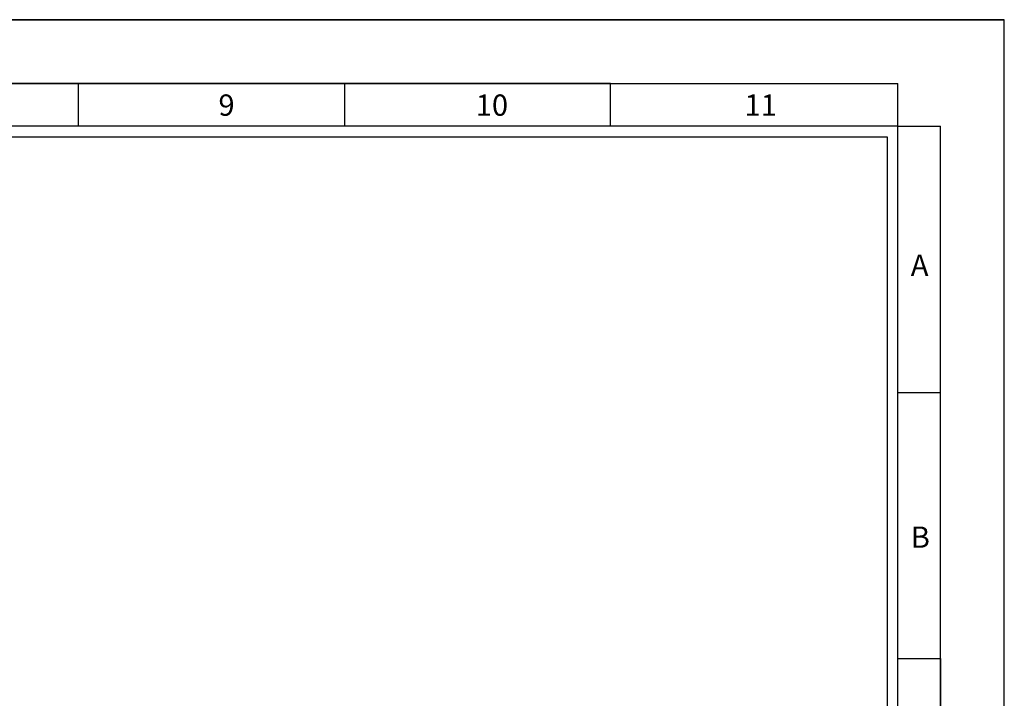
# Model space of a CAD drawing. Header units: millimetres. Extents: x -559 to 10735, y -2326 to 222.
# Tile 140 of 256: x 2183 to 2201, y -1729 to -1717. Entities that reach past the tile are written whole.
import ezdxf

# ---------------------------------------------------------------- set-up
doc = ezdxf.new("R2010")
doc.units = ezdxf.units.MM
doc.header["$LTSCALE"] = 4
doc.layers.add('Modelo', color=251, linetype='Continuous')

msp = doc.modelspace()

# ---------------------------------------------------------------- linework, layer by layer
at = {"layer": 'Modelo'}
for p, q in [((2143.954, -1716.639), (2200.685, -1716.639)), ((2193.618, -1717.785), (2145.864, -1717.785)), ((2174.516, -1717.785), (2184.067, -1717.785)), ((2184.067, -1718.549), (2184.067, -1717.785)), ((2184.067, -1717.785), (2193.618, -1717.785)), ((2188.842, -1717.785), (2188.842, -1718.549)), ((2193.618, -1718.549), (2193.618, -1717.785)), ((2193.618, -1717.785), (2198.775, -1717.785)), ((2198.775, -1718.549), (2198.775, -1717.785)), ((2198.775, -1718.549), (2199.539, -1718.549)), ((2198.775, -1728.1), (2198.775, -1718.549)), ((2199.539, -1728.1), (2199.539, -1718.549)), ((2198.775, -1723.324), (2199.539, -1723.324)), ((2198.775, -1728.1), (2199.539, -1728.1)), ((2199.539, -1728.1), (2199.539, -1754.842)), ((2199.539, -1737.651), (2199.539, -1728.1))]:
    msp.add_line(p, q, dxfattribs=at)
for points in [[(2143.954, -1756.752), (2200.685, -1756.752), (2200.685, -1716.639), (2143.954, -1716.639)], [(2145.864, -1754.842), (2198.775, -1754.842), (2198.775, -1718.549), (2145.864, -1718.549)], [(2198.584, -1754.651), (2146.055, -1754.651), (2146.055, -1718.74), (2198.584, -1718.74)]]:
    msp.add_lwpolyline(points, close=True, dxfattribs=at)

# ---------------------------------------------------------------- texts
at = {"layer": 'Modelo', "char_height": 0.382, "attachment_point": 1}
for s, insert in [('9', (2186.579, -1717.98)), ('10', (2191.199, -1717.98)), ('11', (2196.023, -1717.98)), ('A', (2199.007, -1720.852)), ('B', (2199.007, -1725.731))]:
    msp.add_mtext_dynamic_manual_height_columns(s, width=5.24484, gutter_width=1.91, heights=[0], dxfattribs=dict(at, insert=insert))

doc.saveas('drawing.dxf')
